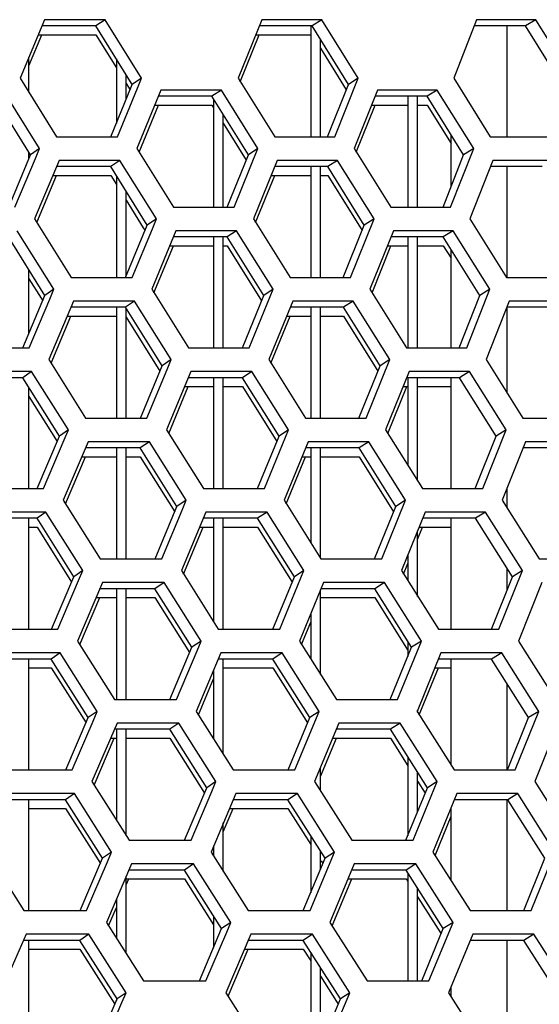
# Model space of a CAD drawing. Header units: millimetres. Extents: x 0 to 420, y 0 to 297.
# Tile 74 of 256: x 138.14 to 140.28, y 90.13 to 94.19. Entities that reach past the tile are written whole.
import ezdxf

# ---------------------------------------------------------------- set-up
doc = ezdxf.new("R2010")
doc.units = ezdxf.units.MM
doc.header["$LTSCALE"] = 23.1
doc.layers.get('0').update_dxf_attribs({"linetype": 'CONTINUOUS'})
doc.layers.add('FASEN', color=7, linetype='CONTINUOUS')

msp = doc.modelspace()

# ---------------------------------------------------------------- linework, layer by layer
at = {"color": 3, "linetype": 'CONTINUOUS'}
for p, q in [((138.2392, 94.1882), (138.1387, 93.9467)), ((138.4888, 94.1882), (138.2392, 94.1882)), ((138.6388, 93.9467), (138.4888, 94.1882)), ((139.134, 94.1882), (139.0366, 93.9467)), ((139.3807, 94.1882), (139.134, 94.1882)), ((139.5309, 93.9467), (139.3807, 94.1882)), ((140.0183, 94.1882), (139.9239, 93.9467)), ((140.262, 94.1882), (140.0183, 94.1882)), ((140.4121, 93.9467), (140.262, 94.1882)), ((138.1752, 93.9985), (138.2284, 94.1265)), ((139.0454, 93.9326), (139.1236, 94.1265)), ((138.1387, 93.9467), (138.2889, 93.7053)), ((138.6223, 93.9065), (138.6388, 93.9467)), ((139.0366, 93.9467), (139.1869, 93.7053)), ((139.4345, 93.7053), (139.5309, 93.9467)), ((139.9239, 93.9467), (140.0743, 93.7053)), ((138.2186, 93.657), (138.0683, 93.8984)), ((138.5394, 93.7053), (138.6223, 93.9065)), ((138.7187, 93.8984), (138.6195, 93.657)), ((138.9674, 93.8984), (138.7187, 93.8984)), ((139.1177, 93.657), (138.9674, 93.8984)), ((139.6102, 93.8984), (139.514, 93.657)), ((139.8559, 93.8984), (139.6102, 93.8984)), ((140.0064, 93.657), (139.8559, 93.8984)), ((138.6283, 93.6427), (138.7081, 93.8367)), ((139.5227, 93.643), (139.5999, 93.8367)), ((138.2889, 93.7053), (138.5394, 93.7053)), ((139.1869, 93.7053), (139.4345, 93.7053)), ((140.0743, 93.7053), (140.3188, 93.7053)), ((138.2017, 93.6167), (138.2186, 93.657)), ((138.6195, 93.657), (138.77, 93.4155)), ((139.0196, 93.4155), (139.1177, 93.657)), ((139.514, 93.657), (139.6646, 93.4155)), ((139.9113, 93.4155), (140.0064, 93.657)), ((138.1174, 93.4155), (138.2017, 93.6167)), ((138.2988, 93.6087), (138.1979, 93.3672)), ((138.5495, 93.6087), (138.2988, 93.6087)), ((138.7001, 93.3672), (138.5495, 93.6087)), ((139.1975, 93.6087), (139.0995, 93.3672)), ((139.4453, 93.6087), (139.1975, 93.6087)), ((139.5959, 93.3672), (139.4453, 93.6087)), ((140.0855, 93.6087), (139.9906, 93.3672)), ((140.3302, 93.6087), (140.0855, 93.6087)), ((138.2069, 93.3528), (138.2881, 93.5469)), ((139.1084, 93.353), (139.187, 93.5469)), ((138.77, 93.4155), (139.0196, 93.4155)), ((139.6646, 93.4155), (139.9113, 93.4155)), ((138.1979, 93.3672), (138.3486, 93.1257)), ((138.6834, 93.3269), (138.7001, 93.3672)), ((139.0995, 93.3672), (139.2504, 93.1257)), ((139.499, 93.1257), (139.5959, 93.3672)), ((139.9906, 93.3672), (140.1415, 93.1257)), ((138.2779, 93.0774), (138.1272, 93.3189)), ((138.6001, 93.1257), (138.6834, 93.3269)), ((138.7802, 93.3189), (138.6805, 93.0774)), ((139.03, 93.3189), (138.7802, 93.3189)), ((139.1809, 93.0774), (139.03, 93.3189)), ((139.6755, 93.3189), (139.5788, 93.0774)), ((139.9223, 93.3189), (139.6755, 93.3189)), ((140.0733, 93.0774), (139.9223, 93.3189)), ((138.6894, 93.0631), (138.7696, 93.2572)), ((139.5876, 93.0634), (139.6652, 93.2572)), ((138.3486, 93.1257), (138.6001, 93.1257)), ((139.2504, 93.1257), (139.499, 93.1257)), ((140.1415, 93.1257), (140.3871, 93.1257)), ((138.261, 93.0371), (138.2779, 93.0774)), ((138.6805, 93.0774), (138.8316, 92.8359)), ((139.0822, 92.8359), (139.1809, 93.0774)), ((139.5788, 93.0774), (139.73, 92.8359)), ((139.9776, 92.8359), (140.0733, 93.0774)), ((138.1762, 92.8359), (138.261, 93.0371)), ((138.3585, 93.0291), (138.257, 92.7876)), ((138.6102, 93.0291), (138.3585, 93.0291)), ((138.7613, 92.7876), (138.6102, 93.0291)), ((139.261, 93.0291), (139.1625, 92.7876)), ((139.5098, 93.0291), (139.261, 93.0291)), ((139.661, 92.7876), (139.5098, 93.0291)), ((140.1527, 93.0291), (140.0573, 92.7876)), ((140.3985, 93.0291), (140.1527, 93.0291)), ((138.2661, 92.7732), (138.3477, 92.9674)), ((139.1713, 92.7735), (139.2504, 92.9674)), ((137.9228, 92.8359), (138.1762, 92.8359)), ((138.8316, 92.8359), (139.0822, 92.8359)), ((139.73, 92.8359), (139.9776, 92.8359)), ((138.257, 92.7876), (138.4083, 92.5461)), ((138.7446, 92.7474), (138.7613, 92.7876)), ((139.1625, 92.7876), (139.3138, 92.5461)), ((139.5635, 92.5461), (139.661, 92.7876)), ((140.0573, 92.7876), (140.2087, 92.5461)), ((138.186, 92.7393), (137.9324, 92.7393)), ((138.3373, 92.4978), (138.186, 92.7393)), ((138.6609, 92.5461), (138.7446, 92.7474)), ((138.8418, 92.7393), (138.7416, 92.4978)), ((139.0926, 92.7393), (138.8418, 92.7393)), ((139.244, 92.4978), (139.0926, 92.7393)), ((139.7409, 92.7393), (139.6437, 92.4978)), ((139.9887, 92.7393), (139.7409, 92.7393)), ((140.1402, 92.4978), (139.9887, 92.7393)), ((138.7505, 92.4835), (138.8311, 92.6776)), ((139.6525, 92.4838), (139.7305, 92.6776)), ((138.4083, 92.5461), (138.6609, 92.5461)), ((139.3138, 92.5461), (139.5635, 92.5461)), ((140.2087, 92.5461), (140.4553, 92.5461)), ((138.3203, 92.4576), (138.3373, 92.4978)), ((138.7416, 92.4978), (138.8931, 92.2564)), ((139.1448, 92.2564), (139.244, 92.4978)), ((139.6437, 92.4978), (139.7953, 92.2564)), ((140.044, 92.2564), (140.1402, 92.4978)), ((138.2351, 92.2564), (138.3203, 92.4576)), ((138.4182, 92.4495), (138.3162, 92.2081)), ((138.671, 92.4495), (138.4182, 92.4495)), ((138.8226, 92.2081), (138.671, 92.4495)), ((139.3244, 92.4495), (139.2254, 92.2081)), ((139.5743, 92.4495), (139.3244, 92.4495)), ((139.726, 92.2081), (139.5743, 92.4495)), ((140.2199, 92.4495), (140.124, 92.2081)), ((140.4667, 92.4495), (140.2199, 92.4495)), ((138.3253, 92.1936), (138.4073, 92.3878)), ((139.2343, 92.1939), (139.3138, 92.3878)), ((137.9805, 92.2564), (138.2351, 92.2564)), ((138.8931, 92.2564), (139.1448, 92.2564)), ((139.7953, 92.2564), (140.044, 92.2564)), ((138.3162, 92.2081), (138.4679, 91.9666)), ((138.8058, 92.1678), (138.8226, 92.2081)), ((139.2254, 92.2081), (139.3773, 91.9666)), ((139.628, 91.9666), (139.726, 92.2081)), ((140.124, 92.2081), (140.2759, 91.9666)), ((138.7216, 91.9666), (138.8058, 92.1678)), ((138.2449, 92.1598), (137.9902, 92.1598)), ((138.3967, 91.9183), (138.2449, 92.1598)), ((138.9034, 92.1598), (138.8026, 91.9183)), ((139.1553, 92.1598), (138.9034, 92.1598)), ((139.3072, 91.9183), (139.1553, 92.1598)), ((139.8062, 92.1598), (139.7085, 91.9183)), ((140.0551, 92.1598), (139.8062, 92.1598)), ((140.2071, 91.9183), (140.0551, 92.1598)), ((138.8116, 91.904), (138.8926, 92.0981)), ((139.7752, 92.0472), (139.7958, 92.0981)), ((138.4679, 91.9666), (138.7216, 91.9666)), ((139.3773, 91.9666), (139.628, 91.9666)), ((140.2759, 91.9666), (140.5236, 91.9666)), ((139.7173, 91.9042), (139.7352, 91.9484)), ((138.3796, 91.878), (138.3967, 91.9183)), ((138.8026, 91.9183), (138.9547, 91.6768)), ((139.2075, 91.6768), (139.3072, 91.9183)), ((139.7085, 91.9183), (139.8607, 91.6768)), ((140.1104, 91.6768), (140.2071, 91.9183)), ((138.2939, 91.6768), (138.3796, 91.878)), ((138.4779, 91.87), (138.3753, 91.6285)), ((138.7317, 91.87), (138.4779, 91.87)), ((138.8839, 91.6285), (138.7317, 91.87)), ((139.3879, 91.87), (139.2884, 91.6285)), ((139.6388, 91.87), (139.3879, 91.87)), ((139.791, 91.6285), (139.6388, 91.87)), ((140.2871, 91.87), (140.1907, 91.6285)), ((138.3844, 91.6141), (138.4669, 91.8083)), ((138.0383, 91.6768), (138.2939, 91.6768)), ((138.9547, 91.6768), (139.2075, 91.6768)), ((139.2973, 91.6143), (139.3352, 91.7062)), ((139.8607, 91.6768), (140.1104, 91.6768)), ((138.3753, 91.6285), (138.5276, 91.387)), ((138.867, 91.5883), (138.8839, 91.6285)), ((139.2884, 91.6285), (139.4408, 91.387)), ((139.6925, 91.387), (139.791, 91.6285)), ((140.1907, 91.6285), (140.3431, 91.387)), ((138.3037, 91.5802), (138.048, 91.5802)), ((138.456, 91.3387), (138.3037, 91.5802)), ((138.7823, 91.387), (138.867, 91.5883)), ((138.965, 91.5802), (138.8637, 91.3387)), ((139.2179, 91.5802), (138.965, 91.5802)), ((139.3704, 91.3387), (139.2179, 91.5802)), ((139.8716, 91.5802), (139.7733, 91.3387)), ((140.1215, 91.5802), (139.8716, 91.5802)), ((140.2739, 91.3387), (140.1215, 91.5802)), ((139.7822, 91.3247), (139.8611, 91.5185)), ((138.8727, 91.3244), (138.9352, 91.4733)), ((138.5276, 91.387), (138.7823, 91.387)), ((139.4408, 91.387), (139.6925, 91.387)), ((138.4388, 91.2985), (138.456, 91.3387)), ((138.8637, 91.3387), (139.0163, 91.0973)), ((139.2701, 91.0973), (139.3704, 91.3387)), ((139.7733, 91.3387), (139.926, 91.0973)), ((140.1768, 91.0973), (140.2739, 91.3387)), ((138.3527, 91.0973), (138.4388, 91.2985)), ((138.5376, 91.2904), (138.4345, 91.049)), ((138.7925, 91.2904), (138.5376, 91.2904)), ((138.9451, 91.049), (138.7925, 91.2904)), ((139.4514, 91.2904), (139.3513, 91.049)), ((139.7033, 91.2904), (139.4514, 91.2904)), ((139.856, 91.049), (139.7033, 91.2904)), ((140.3543, 91.2904), (140.2574, 91.049)), ((138.4436, 91.0345), (138.5266, 91.2287)), ((139.3752, 91.0708), (139.4407, 91.2287)), ((138.0961, 91.0973), (138.3527, 91.0973)), ((139.0163, 91.0973), (139.2701, 91.0973)), ((139.926, 91.0973), (140.1768, 91.0973)), ((138.4345, 91.049), (138.5873, 90.8075)), ((138.9282, 91.0087), (138.9451, 91.049)), ((139.3513, 91.049), (139.5043, 90.8075)), ((139.7571, 90.8075), (139.856, 91.049)), ((140.2574, 91.049), (140.4103, 90.8075)), ((138.3625, 91.0007), (138.1057, 91.0007)), ((138.5154, 90.7592), (138.3625, 91.0007)), ((138.8431, 90.8075), (138.9282, 91.0087)), ((139.0266, 91.0007), (138.9247, 90.7592)), ((139.2805, 91.0007), (139.0266, 91.0007)), ((139.4335, 90.7592), (139.2805, 91.0007)), ((139.9369, 91.0007), (139.8381, 90.7592)), ((140.1878, 91.0007), (139.9369, 91.0007)), ((140.3408, 90.7592), (140.1878, 91.0007)), ((138.9752, 90.8429), (139.0157, 90.9389)), ((139.8471, 90.7451), (139.9134, 90.9071)), ((138.5873, 90.8075), (138.8431, 90.8075)), ((139.5043, 90.8075), (139.7571, 90.8075)), ((138.0009, 90.7592), (138.1539, 90.5177)), ((138.4981, 90.7189), (138.5154, 90.7592)), ((138.9247, 90.7592), (139.0779, 90.5177)), ((139.3327, 90.5177), (139.4335, 90.7592)), ((139.8381, 90.7592), (139.9914, 90.5177)), ((140.2432, 90.5177), (140.3408, 90.7592)), ((138.4116, 90.5177), (138.4981, 90.7189)), ((138.5973, 90.7109), (138.4937, 90.4694)), ((138.8532, 90.7109), (138.5973, 90.7109)), ((139.0064, 90.4694), (138.8532, 90.7109)), ((139.5148, 90.7109), (139.4143, 90.4694)), ((139.7678, 90.7109), (139.5148, 90.7109)), ((139.9211, 90.4694), (139.7678, 90.7109)), ((138.5752, 90.6236), (138.5862, 90.6492)), ((139.4233, 90.4552), (139.5041, 90.6492)), ((138.1539, 90.5177), (138.4116, 90.5177)), ((138.5028, 90.4549), (138.5352, 90.5303)), ((139.0779, 90.5177), (139.3327, 90.5177)), ((139.9914, 90.5177), (140.2432, 90.5177)), ((138.4937, 90.4694), (138.647, 90.2279)), ((138.9893, 90.4291), (139.0064, 90.4694)), ((139.4143, 90.4694), (139.5677, 90.2279)), ((139.8216, 90.2279), (139.9211, 90.4694)), ((138.1635, 90.4211), (138.0581, 90.1796)), ((138.4214, 90.4211), (138.1635, 90.4211)), ((138.5748, 90.1796), (138.4214, 90.4211)), ((138.9038, 90.2279), (138.9893, 90.4291)), ((139.0882, 90.4211), (138.9858, 90.1796)), ((139.3432, 90.4211), (139.0882, 90.4211)), ((139.4967, 90.1796), (139.3432, 90.4211)), ((140.0023, 90.4211), (139.903, 90.1796)), ((140.2542, 90.4211), (140.0023, 90.4211)), ((140.4077, 90.1796), (140.2542, 90.4211)), ((138.9949, 90.1653), (139.0772, 90.3594)), ((138.647, 90.2279), (138.9038, 90.2279)), ((139.5677, 90.2279), (139.8216, 90.2279)), ((138.5574, 90.1394), (138.5748, 90.1796)), ((138.9858, 90.1796), (139.1395, 89.9381)), ((139.3953, 89.9381), (139.4967, 90.1796)), ((139.903, 90.1796), (140.0567, 89.9381)), ((138.4704, 89.9381), (138.5574, 90.1394)), ((139.9119, 90.1655), (139.9134, 90.169))]:
    msp.add_line(p, q, dxfattribs=at)
at = {"color": 7, "linetype": 'CONTINUOUS'}
for p, q in [((138.451, 94.1623), (138.2284, 94.1623)), ((138.4888, 94.1882), (138.451, 94.1623)), ((138.6007, 93.9209), (138.451, 94.1623)), ((139.3406, 94.1623), (139.1236, 94.1623)), ((139.3352, 94.1623), (139.3352, 93.7053)), ((139.3807, 94.1882), (139.3406, 94.1623)), ((139.4904, 93.9209), (139.3406, 94.1623)), ((140.2195, 94.1623), (140.0082, 94.1623)), ((140.262, 94.1882), (140.2195, 94.1623)), ((140.3694, 93.9209), (140.2195, 94.1623)), ((138.2135, 94.1265), (138.451, 94.1265)), ((138.451, 94.1265), (138.5352, 93.9905)), ((139.1092, 94.1265), (139.3352, 94.1265)), ((139.3752, 93.7053), (139.3752, 94.1065)), ((139.3752, 94.0707), (139.4818, 93.899)), ((138.1752, 93.888), (138.1752, 94.0344)), ((138.5352, 94.0264), (138.5352, 93.7612)), ((138.5752, 93.8587), (138.5752, 93.9619)), ((138.5122, 93.7053), (138.6007, 93.9209)), ((138.5752, 93.926), (138.5918, 93.8993)), ((138.6388, 93.9467), (138.6007, 93.9209)), ((139.4047, 93.7053), (139.4904, 93.9209)), ((139.5309, 93.9467), (139.4904, 93.9209)), ((138.1816, 93.6311), (138.0318, 93.8726)), ((138.9284, 93.8726), (138.7081, 93.8726)), ((138.9674, 93.8984), (138.9284, 93.8726)), ((139.0785, 93.6311), (138.9284, 93.8726)), ((139.8146, 93.8726), (139.5999, 93.8726)), ((139.7352, 93.8726), (139.7352, 93.4155)), ((139.7752, 93.4155), (139.7752, 93.8726)), ((139.8559, 93.8984), (139.8146, 93.8726)), ((139.9647, 93.6311), (139.8146, 93.8726)), ((138.6934, 93.8367), (138.9284, 93.8367)), ((138.9284, 93.8367), (138.9352, 93.8257)), ((138.9352, 93.8616), (138.9352, 93.4155)), ((139.5857, 93.8367), (139.7352, 93.8367)), ((139.7752, 93.8367), (139.8146, 93.8367)), ((139.8146, 93.8367), (139.9134, 93.6779)), ((138.9752, 93.4155), (138.9752, 93.7972)), ((138.9752, 93.7613), (139.0697, 93.6094)), ((138.0916, 93.4155), (138.1816, 93.6311)), ((138.1752, 93.6157), (138.1752, 93.6414)), ((138.2186, 93.657), (138.1816, 93.6311)), ((138.9911, 93.4155), (139.0785, 93.6311)), ((139.1177, 93.657), (139.0785, 93.6311)), ((139.8801, 93.4155), (139.9647, 93.6311)), ((140.0064, 93.657), (139.9647, 93.6311)), ((138.5495, 93.6087), (138.5117, 93.5828)), ((139.4453, 93.6087), (139.4051, 93.5828)), ((138.2731, 93.5469), (138.5117, 93.5469)), ((138.5117, 93.5828), (138.2881, 93.5828)), ((138.662, 93.3413), (138.5117, 93.5828)), ((138.5117, 93.5469), (138.5353, 93.5091)), ((138.5352, 93.5449), (138.5352, 93.1257)), ((139.1725, 93.5469), (139.3352, 93.5469)), ((139.4051, 93.5828), (139.187, 93.5828)), ((139.3352, 93.5828), (139.3352, 93.1257)), ((139.3752, 93.1257), (139.3752, 93.5828)), ((139.3752, 93.5469), (139.4051, 93.5469)), ((139.5555, 93.3413), (139.4051, 93.5828)), ((139.4051, 93.5469), (139.5468, 93.3194)), ((140.2878, 93.5828), (140.0754, 93.5828)), ((138.5752, 93.131), (138.5752, 93.4806)), ((138.5752, 93.4448), (138.6459, 93.3313)), ((138.573, 93.1257), (138.662, 93.3413)), ((138.7001, 93.3672), (138.662, 93.3413)), ((139.4693, 93.1257), (139.5555, 93.3413)), ((139.5959, 93.3672), (139.5555, 93.3413)), ((138.6459, 93.3313), (138.6531, 93.3197)), ((139.03, 93.3189), (138.991, 93.293)), ((139.9223, 93.3189), (139.881, 93.293)), ((138.241, 93.0515), (138.0906, 93.293)), ((138.991, 93.293), (138.7696, 93.293)), ((138.9352, 93.293), (138.9352, 92.8359)), ((138.9752, 92.8359), (138.9752, 93.293)), ((139.1416, 93.0515), (138.991, 93.293)), ((139.881, 93.293), (139.6652, 93.293)), ((139.7352, 93.293), (139.7352, 92.8359)), ((139.7752, 92.8359), (139.7752, 93.293)), ((140.0316, 93.0515), (139.881, 93.293)), ((138.7548, 93.2572), (138.9352, 93.2572)), ((138.9752, 93.2572), (138.991, 93.2572)), ((138.991, 93.2572), (139.1328, 93.0298)), ((139.6509, 93.2572), (139.7352, 93.2572)), ((139.7752, 93.2572), (139.881, 93.2572)), ((139.881, 93.2572), (139.9134, 93.2053)), ((139.881, 93.2572), (139.9134, 93.2053)), ((138.1752, 92.8947), (138.1752, 93.157)), ((138.1752, 93.1212), (138.2249, 93.0415)), ((138.2779, 93.0774), (138.241, 93.0515)), ((139.1809, 93.0774), (139.1416, 93.0515)), ((140.0733, 93.0774), (140.0316, 93.0515)), ((138.1505, 92.8359), (138.241, 93.0515)), ((138.2249, 93.0415), (138.232, 93.0301)), ((138.6102, 93.0291), (138.5725, 93.0032)), ((139.0538, 92.8359), (139.1416, 93.0515)), ((139.5098, 93.0291), (139.4696, 93.0032)), ((139.9466, 92.8359), (140.0316, 93.0515)), ((138.5725, 93.0032), (138.3477, 93.0032)), ((138.5352, 93.0032), (138.5352, 92.5461)), ((138.7232, 92.7617), (138.5725, 93.0032)), ((138.5752, 92.5461), (138.5752, 92.9988)), ((139.4696, 93.0032), (139.2504, 93.0032)), ((139.3352, 93.0032), (139.3352, 92.5461)), ((139.3752, 92.5461), (139.3752, 93.0032)), ((139.6205, 92.7617), (139.4696, 93.0032)), ((140.356, 93.0032), (140.1425, 93.0032)), ((138.3326, 92.9674), (138.5352, 92.9674)), ((138.5752, 92.9629), (138.7143, 92.7402)), ((139.2358, 92.9674), (139.3352, 92.9674)), ((139.3752, 92.9674), (139.4696, 92.9674)), ((139.4696, 92.9674), (139.6117, 92.7399)), ((138.7613, 92.7876), (138.7232, 92.7617)), ((139.661, 92.7876), (139.6205, 92.7617)), ((138.186, 92.7393), (138.1494, 92.7134)), ((138.6338, 92.5461), (138.7232, 92.7617)), ((139.0926, 92.7393), (139.0537, 92.7134)), ((139.5338, 92.5461), (139.6205, 92.7617)), ((139.9887, 92.7393), (139.9474, 92.7134)), ((138.1494, 92.7134), (137.9214, 92.7134)), ((138.3004, 92.472), (138.1494, 92.7134)), ((139.0537, 92.7134), (138.8311, 92.7134)), ((138.9352, 92.7134), (138.9352, 92.2564)), ((138.9752, 92.2564), (138.9752, 92.7134)), ((139.2048, 92.472), (139.0537, 92.7134)), ((139.9474, 92.7134), (139.7305, 92.7134)), ((139.7352, 92.7134), (139.7352, 92.352)), ((139.7752, 92.2883), (139.7752, 92.7134)), ((140.0985, 92.472), (139.9474, 92.7134)), ((138.1752, 92.2564), (138.1752, 92.6721)), ((138.8163, 92.6776), (138.9352, 92.6776)), ((138.9752, 92.6776), (139.0537, 92.6776)), ((139.0537, 92.6776), (139.1959, 92.4503)), ((139.7161, 92.6776), (139.7352, 92.6776)), ((139.7752, 92.6776), (139.9134, 92.6776)), ((138.1752, 92.6363), (138.2913, 92.4505)), ((138.3373, 92.4978), (138.3004, 92.472)), ((139.244, 92.4978), (139.2048, 92.472)), ((140.1402, 92.4978), (140.0985, 92.472)), ((138.2094, 92.2564), (138.3004, 92.472)), ((138.671, 92.4495), (138.6332, 92.4237)), ((139.1165, 92.2564), (139.2048, 92.472)), ((139.5743, 92.4495), (139.5342, 92.4237)), ((140.013, 92.2564), (140.0985, 92.472)), ((138.6332, 92.4237), (138.4073, 92.4237)), ((138.5352, 92.4237), (138.5352, 91.9666)), ((138.5752, 91.9666), (138.5752, 92.4237)), ((138.7845, 92.1822), (138.6332, 92.4237)), ((139.5342, 92.4237), (139.3138, 92.4237)), ((139.3352, 92.4237), (139.3352, 92.0334)), ((139.3752, 91.9699), (139.3752, 92.4237)), ((139.6855, 92.1822), (139.5342, 92.4237)), ((140.4242, 92.4237), (140.2097, 92.4237)), ((138.3922, 92.3878), (138.5352, 92.3878)), ((138.5752, 92.3878), (138.6332, 92.3878)), ((138.6332, 92.3878), (138.7755, 92.1606)), ((139.2992, 92.3878), (139.3352, 92.3878)), ((139.3752, 92.3878), (139.5342, 92.3878)), ((139.5342, 92.3878), (139.6767, 92.1604)), ((138.2094, 92.2564), (138.2133, 92.2656)), ((138.8226, 92.2081), (138.7845, 92.1822)), ((139.726, 92.2081), (139.6855, 92.1822)), ((138.6946, 91.9666), (138.7845, 92.1822)), ((139.5984, 91.9666), (139.6855, 92.1822)), ((138.2083, 92.1339), (137.9791, 92.1339)), ((138.1752, 91.6768), (138.1752, 92.1339)), ((138.2449, 92.1598), (138.2083, 92.1339)), ((138.3597, 91.8924), (138.2083, 92.1339)), ((139.1163, 92.1339), (138.8926, 92.1339)), ((138.9352, 92.1339), (138.9352, 91.7077)), ((138.9752, 91.6768), (138.9752, 92.1339)), ((139.1553, 92.1598), (139.1163, 92.1339)), ((139.2679, 91.8924), (139.1163, 92.1339)), ((140.0138, 92.1339), (139.7958, 92.1339)), ((140.0551, 92.1598), (140.0138, 92.1339)), ((140.1654, 91.8924), (140.0138, 92.1339)), ((138.1752, 92.0981), (138.2083, 92.0981)), ((138.2083, 92.0981), (138.3507, 91.871)), ((138.8777, 92.0981), (138.9352, 92.0981)), ((138.9752, 92.0981), (139.1163, 92.0981)), ((139.1163, 92.0981), (139.259, 91.8707)), ((139.7752, 91.8123), (139.7752, 92.083)), ((139.7813, 92.0981), (139.9134, 92.0981)), ((139.7352, 91.9842), (139.7352, 91.8758)), ((138.2683, 91.6768), (138.3597, 91.8924)), ((138.3967, 91.9183), (138.3597, 91.8924)), ((139.1792, 91.6768), (139.2679, 91.8924)), ((139.3072, 91.9183), (139.2679, 91.8924)), ((140.0794, 91.6768), (140.1654, 91.8924)), ((140.2071, 91.9183), (140.1654, 91.8924)), ((138.6939, 91.8441), (138.4669, 91.8441)), ((138.5352, 91.8441), (138.5352, 91.387)), ((138.5752, 91.387), (138.5752, 91.8441)), ((138.7317, 91.87), (138.6939, 91.8441)), ((138.8457, 91.6026), (138.6939, 91.8441)), ((139.3752, 91.4908), (139.3752, 91.8392)), ((139.5987, 91.8441), (139.3773, 91.8441)), ((139.6388, 91.87), (139.5987, 91.8441)), ((139.7506, 91.6026), (139.5987, 91.8441)), ((138.4517, 91.8083), (138.5352, 91.8083)), ((138.5752, 91.8083), (138.6939, 91.8083)), ((138.6939, 91.8083), (138.8367, 91.5811)), ((139.3773, 91.8083), (139.5987, 91.8083)), ((139.5987, 91.8083), (139.7344, 91.5925)), ((139.3352, 91.7421), (139.3352, 91.5542)), ((138.7554, 91.387), (138.8457, 91.6026)), ((138.8839, 91.6285), (138.8457, 91.6026)), ((139.663, 91.387), (139.7506, 91.6026)), ((139.7352, 91.627), (139.7352, 91.5648)), ((139.791, 91.6285), (139.7506, 91.6026)), ((138.3037, 91.5802), (138.2671, 91.5543)), ((139.2179, 91.5802), (139.1789, 91.5543)), ((140.1215, 91.5802), (140.0802, 91.5543)), ((138.2671, 91.5543), (138.0368, 91.5543)), ((138.1752, 91.0973), (138.1752, 91.5543)), ((138.1752, 91.5185), (138.2671, 91.5185)), ((138.4191, 91.3129), (138.2671, 91.5543)), ((138.2671, 91.5185), (138.41, 91.2915)), ((139.1789, 91.5543), (138.9542, 91.5543)), ((138.9752, 91.1622), (138.9752, 91.5543)), ((138.9752, 91.5185), (139.1789, 91.5185)), ((139.3311, 91.3129), (139.1789, 91.5543)), ((139.1789, 91.5185), (139.3221, 91.2912)), ((139.8465, 91.5185), (139.9134, 91.5185)), ((140.0802, 91.5543), (139.8611, 91.5543)), ((140.2323, 91.3129), (140.0802, 91.5543)), ((138.9352, 91.5092), (138.9352, 91.2255)), ((138.3272, 91.0973), (138.4191, 91.3129)), ((138.456, 91.3387), (138.4191, 91.3129)), ((139.2419, 91.0973), (139.3311, 91.3129)), ((139.3704, 91.3387), (139.3311, 91.3129)), ((139.7752, 91.3357), (139.7752, 91.3435)), ((140.1459, 91.0973), (140.2323, 91.3129)), ((140.2739, 91.3387), (140.2323, 91.3129)), ((138.7925, 91.2904), (138.7547, 91.2646)), ((139.7033, 91.2904), (139.6632, 91.2646)), ((138.7547, 91.2646), (138.5266, 91.2646)), ((138.5352, 91.2646), (138.5352, 90.8897)), ((138.5752, 90.8265), (138.5752, 91.2646)), ((138.907, 91.0231), (138.7547, 91.2646)), ((139.6632, 91.2646), (139.4407, 91.2646)), ((139.8156, 91.0231), (139.6632, 91.2646)), ((138.5113, 91.2287), (138.5352, 91.2287)), ((138.5752, 91.2287), (138.7547, 91.2287)), ((138.7547, 91.2287), (138.898, 91.0016)), ((139.4258, 91.2287), (139.6632, 91.2287)), ((139.6632, 91.2287), (139.7352, 91.1145)), ((139.7352, 91.1503), (139.7352, 90.8263)), ((139.3752, 91.0111), (139.3752, 91.1066)), ((139.7752, 90.9241), (139.7752, 91.087)), ((138.9451, 91.049), (138.907, 91.0231)), ((139.7752, 91.0511), (139.8067, 91.0013)), ((139.856, 91.049), (139.8156, 91.0231)), ((138.3625, 91.0007), (138.3259, 90.9748)), ((138.8162, 90.8075), (138.907, 91.0231)), ((139.2805, 91.0007), (139.2416, 90.9748)), ((139.7275, 90.8075), (139.8156, 91.0231)), ((140.1878, 91.0007), (140.1465, 90.9748)), ((138.3259, 90.9748), (138.0945, 90.9748)), ((138.1752, 90.5177), (138.1752, 90.9748)), ((138.4785, 90.7333), (138.3259, 90.9748)), ((139.2416, 90.9748), (139.0157, 90.9748)), ((139.3942, 90.7333), (139.2416, 90.9748)), ((140.1465, 90.9748), (139.9264, 90.9748)), ((140.2992, 90.7333), (140.1465, 90.9748)), ((138.1752, 90.9389), (138.3259, 90.9389)), ((138.3259, 90.9389), (138.4693, 90.7119)), ((139.0006, 90.9389), (139.2416, 90.9389)), ((139.2416, 90.9389), (139.3352, 90.7907)), ((139.9117, 90.9389), (139.9134, 90.9389)), ((138.9752, 90.6795), (138.9752, 90.8788)), ((139.3352, 90.8266), (139.3352, 90.5913)), ((138.5154, 90.7592), (138.4785, 90.7333)), ((138.9352, 90.784), (138.9352, 90.7426)), ((139.3752, 90.6875), (139.3752, 90.7633)), ((139.4335, 90.7592), (139.3942, 90.7333)), ((138.3861, 90.5177), (138.4785, 90.7333)), ((138.8532, 90.7109), (138.8154, 90.685)), ((139.3045, 90.5177), (139.3942, 90.7333)), ((139.378, 90.7231), (139.3852, 90.7117)), ((139.7678, 90.7109), (139.7277, 90.685)), ((140.2123, 90.5177), (140.2992, 90.7333)), ((138.8154, 90.685), (138.5862, 90.685)), ((138.9683, 90.4435), (138.8154, 90.685)), ((139.7277, 90.685), (139.5041, 90.685)), ((139.8806, 90.4435), (139.7277, 90.685)), ((139.7352, 90.6731), (139.7352, 90.2279)), ((138.5752, 90.3409), (138.5752, 90.6594)), ((138.5752, 90.6492), (138.8154, 90.6492)), ((138.8154, 90.6492), (138.9352, 90.4598)), ((139.4892, 90.6492), (139.7277, 90.6492)), ((139.7277, 90.6492), (139.7352, 90.6372)), ((139.7752, 90.2279), (139.7752, 90.6099)), ((138.5352, 90.5662), (138.5352, 90.4039)), ((139.7752, 90.574), (139.8717, 90.4218)), ((138.3861, 90.5177), (138.3901, 90.5269)), ((138.9352, 90.4957), (138.9352, 90.3653)), ((139.0064, 90.4694), (138.9683, 90.4435)), ((139.9211, 90.4694), (139.8806, 90.4435)), ((138.4214, 90.4211), (138.3848, 90.3952)), ((138.877, 90.2279), (138.9683, 90.4435)), ((139.3432, 90.4211), (139.3042, 90.3952)), ((139.7921, 90.2279), (139.8806, 90.4435)), ((140.2542, 90.4211), (140.2129, 90.3952)), ((138.3848, 90.3952), (138.1522, 90.3952)), ((138.1752, 89.9954), (138.1752, 90.3952)), ((138.5378, 90.1537), (138.3848, 90.3952)), ((139.3042, 90.3952), (139.0772, 90.3952)), ((139.4574, 90.1537), (139.3042, 90.3952)), ((140.2129, 90.3952), (139.9916, 90.3952)), ((140.3661, 90.1537), (140.2129, 90.3952)), ((138.1752, 90.3594), (138.3848, 90.3594)), ((138.3848, 90.3594), (138.5286, 90.1324)), ((139.062, 90.3594), (139.3042, 90.3594)), ((139.3042, 90.3594), (139.3352, 90.3104)), ((139.3352, 90.3463), (139.3352, 89.9381)), ((139.3752, 89.9572), (139.3752, 90.2832)), ((139.3752, 90.2473), (139.4412, 90.1435)), ((138.5748, 90.1796), (138.5378, 90.1537)), ((139.4967, 90.1796), (139.4574, 90.1537)), ((138.445, 89.9381), (138.5378, 90.1537)), ((138.5352, 90.1578), (138.5352, 90.1477)), ((139.3672, 89.9381), (139.4574, 90.1537)), ((139.4412, 90.1434), (139.4484, 90.1321))]:
    msp.add_line(p, q, dxfattribs=at)
at = {"layer": 'FASEN', "color": 7, "linetype": 'CONTINUOUS'}
for p, q in [((140.1443, 93.7053), (140.1443, 94.1623)), ((139.9134, 93.5), (139.9134, 93.7137)), ((140.1443, 93.1257), (140.1443, 93.5828)), ((139.9134, 92.8359), (139.9134, 93.2411)), ((140.1443, 92.6489), (140.1443, 93.0032)), ((139.9134, 92.2564), (139.9134, 92.7134)), ((140.1443, 92.1758), (140.1443, 92.259)), ((139.9134, 91.6768), (139.9134, 92.1339)), ((140.1443, 91.8393), (140.1443, 91.926)), ((139.9134, 91.1173), (139.9134, 91.5543)), ((140.1443, 91.0973), (140.1443, 91.4525)), ((140.1443, 90.5177), (140.1443, 90.9748)), ((139.9134, 90.6406), (139.9134, 90.9429)), ((140.1443, 89.9381), (140.1443, 90.3952)), ((139.9134, 90.1633), (139.9134, 90.2048))]:
    msp.add_line(p, q, dxfattribs=at)

doc.saveas('drawing.dxf')
